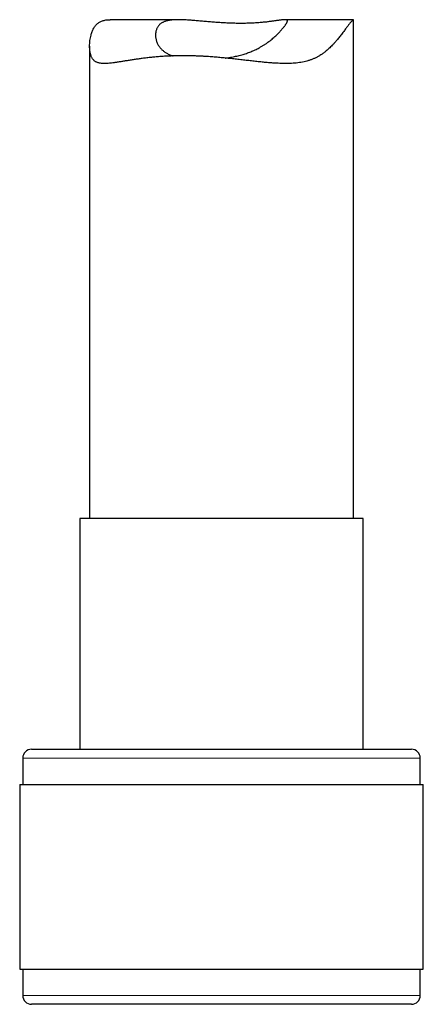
# Model space of a CAD drawing. Header units: millimetres. Extents: x 8 to 761, y 12 to 733.
# Tile 7 of 99: x 191 to 214, y 445 to 501. Entities that reach past the tile are written whole.
import ezdxf

# ---------------------------------------------------------------- set-up
doc = ezdxf.new("R2010")
doc.units = ezdxf.units.MM

msp = doc.modelspace()

# ---------------------------------------------------------------- linework, layer by layer
at = {"color": 7, "linetype": 'Continuous', "lineweight": 30}
for p, q in [((199.945, 500.767), (196.057, 500.767)), ((209.888, 500.767), (206, 500.767)), ((209.89, 472.405), (209.89, 500.765)), ((194.89, 499.262), (194.89, 472.405)), ((194.34, 472.405), (194.34, 459.282)), ((210.44, 472.405), (194.34, 472.405)), ((210.44, 459.282), (210.44, 472.405)), ((191.59, 459.282), (213.19, 459.282)), ((191.09, 458.782), (191.09, 457.282)), ((213.69, 457.282), (213.69, 458.782)), ((190.915, 457.282), (190.915, 446.782)), ((190.915, 457.282), (213.865, 457.282)), ((213.865, 446.782), (213.865, 457.282)), ((190.915, 446.782), (213.865, 446.782)), ((191.09, 446.782), (191.09, 445.282)), ((213.69, 445.282), (213.69, 446.782)), ((199.269, 444.782), (191.59, 444.782)), ((213.19, 444.782), (199.269, 444.782))]:
    msp.add_line(p, q, dxfattribs=at)
at = {"color": 252, "linetype": 'Continuous', "lineweight": 0}
for p, q in [((213.69, 458.782), (191.09, 458.782)), ((191.09, 445.282), (199.125, 445.282)), ((199.125, 445.282), (213.69, 445.282))]:
    msp.add_line(p, q, dxfattribs=at)
at = {"color": 7, "linetype": 'Continuous', "lineweight": 30}
for centre, start, end in [((191.59, 458.782), 90, 180), ((213.19, 458.782), 0, 90), ((191.59, 445.282), 180, 270), ((213.19, 445.282), 270, 0)]:
    msp.add_arc(centre, 0.5, start, end, dxfattribs=at)
for points, knots in [([(200.223, 498.716), (200.126, 498.716), (199.932, 498.715), (199.645, 498.708), (199.361, 498.697), (199.08, 498.681), (198.805, 498.661), (198.534, 498.637), (198.268, 498.61), (198.012, 498.58), (197.766, 498.548), (197.531, 498.515), (197.302, 498.481), (197.08, 498.446), (196.867, 498.412), (196.662, 498.379), (196.465, 498.348), (196.293, 498.323), (196.143, 498.304), (196.014, 498.29), (195.89, 498.281), (195.773, 498.275), (195.662, 498.276), (195.557, 498.283), (195.46, 498.297), (195.375, 498.318), (195.301, 498.344), (195.238, 498.375), (195.18, 498.414), (195.127, 498.46), (195.08, 498.513), (195.038, 498.575), (195.001, 498.645), (194.973, 498.714), (194.951, 498.781), (194.934, 498.844), (194.92, 498.909), (194.905, 498.999), (194.893, 499.118), (194.888, 499.268), (194.894, 499.422), (194.909, 499.578), (194.934, 499.735), (194.966, 499.874), (195.001, 499.992), (195.036, 500.092), (195.077, 500.187), (195.123, 500.279), (195.175, 500.364), (195.233, 500.442), (195.298, 500.512), (195.369, 500.573), (195.446, 500.625), (195.528, 500.669), (195.617, 500.705), (195.714, 500.732), (195.816, 500.752), (195.926, 500.763), (196.006, 500.768), (196.052, 500.767), (196.057, 500.767)], [0, 0, 0, 0, 0.021208, 0.042455, 0.064007, 0.085559, 0.107273, 0.128988, 0.151012, 0.173076, 0.194283, 0.215526, 0.237034, 0.258543, 0.280196, 0.301849, 0.323781, 0.345755, 0.362413, 0.379091, 0.395945, 0.412798, 0.429756, 0.446713, 0.463882, 0.481086, 0.495209, 0.509355, 0.523702, 0.538049, 0.552515, 0.566981, 0.581662, 0.596369, 0.607076, 0.617783, 0.628519, 0.639254, 0.661002, 0.682751, 0.704616, 0.726481, 0.748548, 0.770639, 0.785557, 0.800486, 0.815541, 0.830594, 0.845737, 0.860879, 0.876212, 0.891583, 0.906504, 0.92146, 0.936672, 0.951885, 0.967234, 0.982583, 0.998184, 1, 1, 1, 1]), ([(202.605, 498.586), (202.609, 498.586), (202.661, 498.593), (202.761, 498.607), (202.905, 498.63), (203.049, 498.657), (203.192, 498.686), (203.334, 498.718), (203.474, 498.754), (203.611, 498.792), (203.742, 498.833), (203.869, 498.876), (203.994, 498.922), (204.117, 498.971), (204.237, 499.023), (204.354, 499.078), (204.468, 499.135), (204.589, 499.201), (204.716, 499.274), (204.846, 499.357), (204.972, 499.442), (205.092, 499.53), (205.207, 499.62), (205.317, 499.712), (205.421, 499.804), (205.514, 499.891), (205.596, 499.971), (205.668, 500.046), (205.736, 500.119), (205.8, 500.191), (205.86, 500.26), (205.914, 500.326), (205.964, 500.389), (206.005, 500.444), (206.039, 500.49), (206.067, 500.53), (206.09, 500.567), (206.109, 500.601), (206.124, 500.631), (206.134, 500.659), (206.14, 500.683), (206.141, 500.704), (206.136, 500.721), (206.128, 500.735), (206.114, 500.747), (206.096, 500.755), (206.073, 500.762), (206.044, 500.766), (206.011, 500.767), (205.973, 500.767), (205.93, 500.764), (205.881, 500.76), (205.828, 500.754), (205.77, 500.747), (205.707, 500.739), (205.639, 500.729), (205.566, 500.719), (205.486, 500.707), (205.401, 500.695), (205.308, 500.682), (205.21, 500.669), (205.106, 500.656), (204.998, 500.643), (204.885, 500.63), (204.766, 500.618), (204.644, 500.607), (204.517, 500.596), (204.386, 500.587), (204.251, 500.579), (204.112, 500.572), (203.969, 500.566), (203.822, 500.561), (203.671, 500.559), (203.521, 500.557), (203.371, 500.558), (203.222, 500.559), (203.071, 500.563), (202.918, 500.567), (202.764, 500.573), (202.608, 500.58), (202.451, 500.589), (202.295, 500.599), (202.141, 500.609), (201.989, 500.62), (201.836, 500.632), (201.684, 500.645), (201.533, 500.658), (201.382, 500.671), (201.233, 500.685), (201.085, 500.698), (200.94, 500.711), (200.797, 500.723), (200.656, 500.734), (200.517, 500.744), (200.381, 500.753), (200.248, 500.76), (200.118, 500.765), (199.994, 500.767), (199.876, 500.767), (199.765, 500.764), (199.658, 500.758), (199.554, 500.749), (199.455, 500.736), (199.36, 500.719), (199.271, 500.698), (199.19, 500.674), (199.119, 500.647), (199.055, 500.618), (198.996, 500.585), (198.941, 500.548), (198.89, 500.508), (198.844, 500.464), (198.803, 500.416), (198.764, 500.36), (198.728, 500.297), (198.697, 500.225), (198.672, 500.149), (198.655, 500.071), (198.644, 499.99), (198.639, 499.906), (198.641, 499.822), (198.65, 499.737), (198.665, 499.652), (198.688, 499.567), (198.717, 499.483), (198.753, 499.401), (198.797, 499.319), (198.848, 499.24), (198.907, 499.163), (198.969, 499.094), (199.033, 499.034), (199.097, 498.98), (199.167, 498.929), (199.242, 498.881), (199.322, 498.836), (199.408, 498.793), (199.5, 498.754), (199.575, 498.725), (199.621, 498.71), (199.633, 498.707)], [0, 0, 0, 0, 0.000566, 0.007467, 0.014464, 0.021461, 0.028509, 0.035558, 0.042706, 0.049868, 0.056652, 0.063447, 0.070325, 0.077203, 0.084125, 0.091046, 0.098047, 0.105058, 0.11397, 0.122901, 0.131882, 0.140879, 0.150052, 0.159241, 0.168475, 0.177725, 0.18538, 0.193044, 0.200791, 0.208537, 0.216332, 0.224126, 0.232022, 0.239937, 0.246229, 0.252531, 0.258917, 0.265303, 0.271735, 0.278167, 0.284688, 0.291221, 0.297513, 0.303816, 0.310199, 0.316583, 0.323009, 0.329435, 0.335941, 0.342458, 0.348995, 0.355542, 0.362164, 0.368785, 0.375446, 0.382107, 0.388841, 0.395586, 0.402759, 0.409944, 0.417219, 0.424494, 0.431817, 0.439141, 0.446558, 0.453988, 0.461382, 0.468789, 0.4763, 0.48381, 0.491377, 0.498944, 0.506619, 0.51431, 0.52154, 0.528783, 0.536124, 0.543465, 0.550859, 0.558253, 0.565748, 0.573257, 0.580473, 0.587701, 0.595022, 0.602343, 0.609714, 0.617084, 0.62455, 0.63203, 0.639415, 0.646814, 0.654314, 0.661814, 0.669371, 0.676927, 0.684593, 0.692274, 0.699466, 0.706672, 0.713993, 0.721314, 0.7287, 0.736086, 0.743599, 0.75113, 0.75762, 0.764121, 0.770716, 0.777311, 0.783957, 0.790602, 0.797343, 0.804095, 0.812325, 0.820572, 0.828935, 0.837298, 0.845716, 0.854134, 0.862654, 0.871187, 0.879698, 0.888221, 0.896781, 0.905354, 0.914082, 0.922826, 0.93162, 0.940433, 0.947441, 0.95446, 0.961567, 0.968675, 0.975832, 0.982989, 0.990243, 0.997512, 1, 1, 1, 1]), ([(209.89, 500.765), (209.89, 500.765), (209.891, 500.768), (209.887, 500.767), (209.879, 500.763), (209.865, 500.752), (209.845, 500.734), (209.819, 500.708), (209.789, 500.676), (209.753, 500.636), (209.713, 500.59), (209.669, 500.536), (209.619, 500.474), (209.565, 500.405), (209.507, 500.327), (209.445, 500.243), (209.375, 500.148), (209.296, 500.042), (209.215, 499.935), (209.138, 499.835), (209.065, 499.743), (208.99, 499.65), (208.902, 499.547), (208.802, 499.434), (208.697, 499.321), (208.595, 499.219), (208.499, 499.129), (208.399, 499.04), (208.283, 498.944), (208.148, 498.842), (208.001, 498.744), (207.857, 498.659), (207.716, 498.586), (207.568, 498.52), (207.412, 498.463), (207.251, 498.414), (207.083, 498.372), (206.909, 498.339), (206.732, 498.314), (206.552, 498.295), (206.371, 498.283), (206.186, 498.277), (205.997, 498.275), (205.804, 498.278), (205.607, 498.286), (205.407, 498.297), (205.177, 498.313), (204.916, 498.335), (204.623, 498.364), (204.324, 498.396), (204.021, 498.43), (203.713, 498.465), (203.402, 498.501), (203.087, 498.536), (202.77, 498.57), (202.454, 498.601), (202.137, 498.63), (201.819, 498.655), (201.534, 498.674), (201.286, 498.688), (201.073, 498.698), (200.878, 498.705), (200.7, 498.71), (200.54, 498.714), (200.381, 498.716), (200.275, 498.716), (200.223, 498.716)], [0, 0, 0, 0, 0.001394, 0.015367, 0.02934, 0.043407, 0.057475, 0.071729, 0.086012, 0.099805, 0.113625, 0.127653, 0.141682, 0.155825, 0.169969, 0.18431, 0.19867, 0.215735, 0.232821, 0.245689, 0.258558, 0.271448, 0.284337, 0.301422, 0.318518, 0.331669, 0.344821, 0.358001, 0.371182, 0.389123, 0.407096, 0.421899, 0.436728, 0.451789, 0.466851, 0.482053, 0.497256, 0.512708, 0.528192, 0.542996, 0.557823, 0.572811, 0.5878, 0.602867, 0.617935, 0.633147, 0.648376, 0.669673, 0.69101, 0.712634, 0.734259, 0.756035, 0.777811, 0.799876, 0.821982, 0.843775, 0.865608, 0.887763, 0.909917, 0.924806, 0.939698, 0.954587, 0.965928, 0.977269, 0.988634, 1, 1, 1, 1])]:
    msp.add_open_spline(points, degree=3, knots=knots, dxfattribs=at)

doc.saveas('drawing.dxf')
